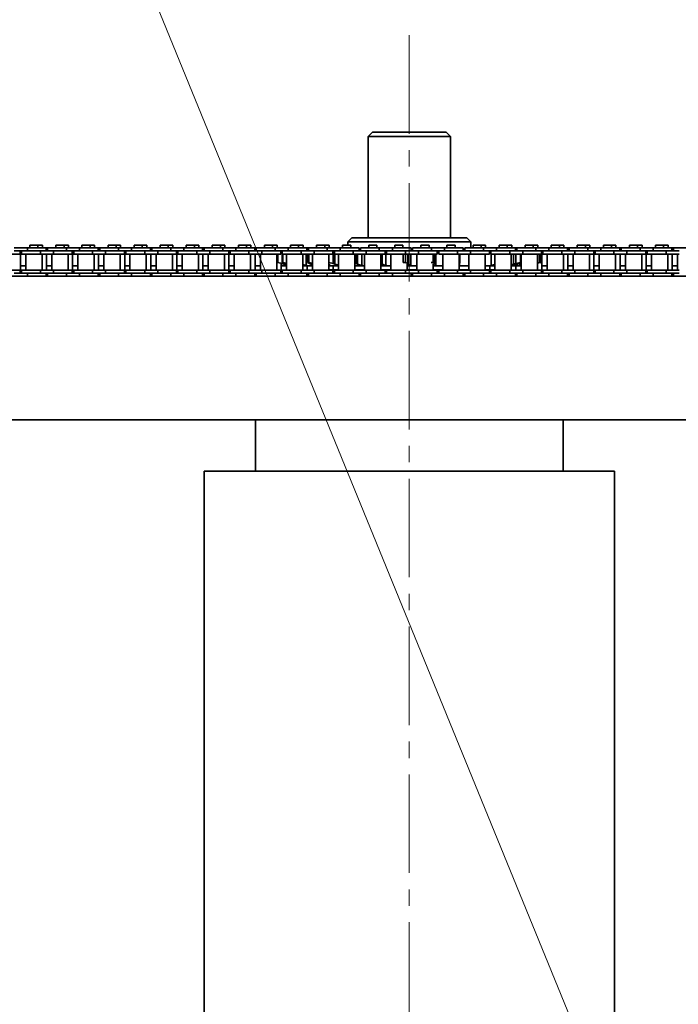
# Model space of a CAD drawing. Header units: millimetres. Extents: x -14862 to 14862, y -10512 to 10512.
# Tile 18 of 199: x -9204 to -8883, y -531 to -51. Entities that reach past the tile are written whole.
import ezdxf

# ---------------------------------------------------------------- set-up
doc = ezdxf.new("R2010")
doc.units = ezdxf.units.MM
doc.header["$LTSCALE"] = 4
doc.linetypes.add('点画线', pattern=[18, 12, -2, 2, -2])
for name, color, linetype, lineweight in [('中心线层', 1, '点画线', 18), ('几何体', 7, 'Continuous', 35), ('注释', 3, 'Continuous', 18)]:
    doc.layers.add(name, color=color, linetype=linetype, lineweight=lineweight)

# ---------------------------------------------------------------- blocks, each defined once
blk = doc.blocks.new('*X74')
at = {"layer": '注释', "color": 0, "linetype": 'Continuous'}
blk.add_line((1260.96, -3085.74), (0, 0), dxfattribs=at)

msp = doc.modelspace()

# ---------------------------------------------------------------- linework, layer by layer
at = {"layer": '中心线层'}
msp.add_line((-9013.859, -58.603), (-9013.859, -2808.181), dxfattribs=at)
at = {"layer": '几何体'}
for p, q in [((-9031.859, -105.88), (-9033.859, -107.88)), ((-9033.859, -107.88), (-9033.859, -157.273)), ((-9020.346, -107.88), (-9033.859, -107.88)), ((-9031.859, -105.88), (-9019.698, -105.88)), ((-8993.859, -107.88), (-9020.346, -107.88)), ((-9019.698, -105.88), (-8995.859, -105.88)), ((-8993.859, -107.88), (-8995.859, -105.88)), ((-8993.859, -157.273), (-8993.859, -107.88)), ((-9041.859, -157.273), (-9043.859, -159.273)), ((-9041.859, -157.273), (-8985.86, -157.273)), ((-8983.859, -159.273), (-8985.86, -157.273)), ((-9199.92, -162.167), (-9206.27, -162.167)), ((-9199.92, -162.167), (-9199.92, -163.667)), ((-9190.745, -162.167), (-9199.92, -162.167)), ((-9198.725, -160.791), (-9198.725, -162.167)), ((-9196.745, -160.791), (-9198.725, -160.791)), ((-9194.765, -160.791), (-9196.745, -160.791)), ((-9194.765, -162.167), (-9194.765, -160.791)), ((-9192.592, -160.791), (-9194.765, -160.791)), ((-9192.592, -162.167), (-9192.592, -160.791)), ((-9190.745, -163.667), (-9190.745, -162.167)), ((-9190.045, -162.167), (-9190.745, -162.167)), ((-9190.045, -162.167), (-9190.045, -163.667)), ((-9180.87, -162.167), (-9190.045, -162.167)), ((-9186.025, -160.791), (-9186.025, -162.167)), ((-9184.045, -160.791), (-9186.025, -160.791)), ((-9182.065, -160.791), (-9184.045, -160.791)), ((-9182.065, -162.167), (-9182.065, -160.791)), ((-9179.892, -160.791), (-9182.065, -160.791)), ((-9180.87, -162.167), (-9180.87, -163.667)), ((-9174.52, -162.167), (-9180.87, -162.167)), ((-9179.892, -162.167), (-9179.892, -160.791)), ((-9174.52, -162.167), (-9174.52, -163.667)), ((-9165.345, -162.167), (-9174.52, -162.167)), ((-9173.325, -160.791), (-9173.325, -162.167)), ((-9171.345, -160.791), (-9173.325, -160.791)), ((-9169.365, -160.791), (-9171.345, -160.791)), ((-9169.365, -162.167), (-9169.365, -160.791)), ((-9167.193, -160.791), (-9169.365, -160.791)), ((-9167.193, -162.167), (-9167.193, -160.791)), ((-9165.345, -163.667), (-9165.345, -162.167)), ((-9164.645, -162.167), (-9165.345, -162.167)), ((-9164.645, -162.167), (-9164.645, -163.667)), ((-9155.47, -162.167), (-9164.645, -162.167)), ((-9160.625, -160.791), (-9160.625, -162.167)), ((-9158.645, -160.791), (-9160.625, -160.791)), ((-9156.665, -160.791), (-9158.645, -160.791)), ((-9156.665, -162.167), (-9156.665, -160.791)), ((-9154.493, -160.791), (-9156.665, -160.791)), ((-9155.47, -162.167), (-9155.47, -163.667)), ((-9149.12, -162.167), (-9155.47, -162.167)), ((-9154.493, -162.167), (-9154.493, -160.791)), ((-9149.12, -162.167), (-9149.12, -163.667)), ((-9139.945, -162.167), (-9149.12, -162.167)), ((-9147.925, -160.791), (-9147.925, -162.167)), ((-9145.945, -160.791), (-9147.925, -160.791)), ((-9143.965, -160.791), (-9145.945, -160.791)), ((-9143.965, -162.167), (-9143.965, -160.791)), ((-9141.793, -160.791), (-9143.965, -160.791)), ((-9141.793, -162.167), (-9141.793, -160.791)), ((-9139.945, -163.667), (-9139.945, -162.167)), ((-9139.245, -162.167), (-9139.945, -162.167)), ((-9139.245, -162.167), (-9139.245, -163.667)), ((-9130.07, -162.167), (-9139.245, -162.167)), ((-9135.225, -160.791), (-9135.225, -162.167)), ((-9133.245, -160.791), (-9135.225, -160.791)), ((-9131.265, -160.791), (-9133.245, -160.791)), ((-9131.265, -162.167), (-9131.265, -160.791)), ((-9129.093, -160.791), (-9131.265, -160.791)), ((-9130.07, -162.167), (-9130.07, -163.667)), ((-9123.72, -162.167), (-9130.07, -162.167)), ((-9129.093, -162.167), (-9129.093, -160.791)), ((-9123.72, -162.167), (-9123.72, -163.667)), ((-9114.545, -162.167), (-9123.72, -162.167)), ((-9122.525, -160.791), (-9122.525, -162.167)), ((-9120.545, -160.791), (-9122.525, -160.791)), ((-9118.565, -160.791), (-9120.545, -160.791)), ((-9118.565, -162.167), (-9118.565, -160.791)), ((-9116.393, -160.791), (-9118.565, -160.791)), ((-9116.393, -162.167), (-9116.393, -160.791)), ((-9114.545, -163.667), (-9114.545, -162.167)), ((-9113.845, -162.167), (-9114.545, -162.167)), ((-9113.845, -162.167), (-9113.845, -163.667)), ((-9104.67, -162.167), (-9113.845, -162.167)), ((-9109.825, -160.791), (-9109.825, -162.167)), ((-9107.845, -160.791), (-9109.825, -160.791)), ((-9105.865, -160.791), (-9107.845, -160.791)), ((-9105.865, -162.167), (-9105.865, -160.791)), ((-9103.693, -160.791), (-9105.865, -160.791)), ((-9104.67, -162.167), (-9104.67, -163.667)), ((-9098.32, -162.167), (-9104.67, -162.167)), ((-9103.693, -162.167), (-9103.693, -160.791)), ((-9098.32, -162.167), (-9098.32, -163.667)), ((-9089.145, -162.167), (-9098.32, -162.167)), ((-9097.125, -160.791), (-9097.125, -162.167)), ((-9095.145, -160.791), (-9097.125, -160.791)), ((-9093.165, -160.791), (-9095.145, -160.791)), ((-9093.165, -162.167), (-9093.165, -160.791)), ((-9090.993, -160.791), (-9093.165, -160.791)), ((-9090.993, -162.167), (-9090.993, -160.791)), ((-9089.145, -163.667), (-9089.145, -162.167)), ((-9088.445, -162.167), (-9089.145, -162.167)), ((-9088.445, -162.167), (-9088.445, -163.667)), ((-9079.27, -162.167), (-9088.445, -162.167)), ((-9084.425, -160.791), (-9084.425, -162.167)), ((-9082.445, -160.791), (-9084.425, -160.791)), ((-9080.465, -160.791), (-9082.445, -160.791)), ((-9080.465, -162.167), (-9080.465, -160.791)), ((-9078.293, -160.791), (-9080.465, -160.791)), ((-9079.27, -162.167), (-9079.27, -163.667)), ((-9072.92, -162.167), (-9079.27, -162.167)), ((-9078.293, -162.167), (-9078.293, -160.791)), ((-9072.92, -162.167), (-9072.92, -163.667)), ((-9063.745, -162.167), (-9072.92, -162.167)), ((-9071.725, -160.791), (-9071.725, -162.167)), ((-9069.745, -160.791), (-9071.725, -160.791)), ((-9067.765, -160.791), (-9069.745, -160.791)), ((-9067.765, -162.167), (-9067.765, -160.791)), ((-9065.593, -160.791), (-9067.765, -160.791)), ((-9065.593, -162.167), (-9065.593, -160.791)), ((-9063.745, -163.667), (-9063.745, -162.167)), ((-9063.045, -162.167), (-9063.745, -162.167)), ((-9063.045, -162.167), (-9063.045, -163.667)), ((-9053.87, -162.167), (-9063.045, -162.167)), ((-9059.025, -160.791), (-9059.025, -162.167)), ((-9057.045, -160.791), (-9059.025, -160.791)), ((-9055.065, -160.791), (-9057.045, -160.791)), ((-9055.065, -162.167), (-9055.065, -160.791)), ((-9052.892, -160.791), (-9055.065, -160.791)), ((-9053.87, -162.167), (-9053.87, -163.667)), ((-9047.52, -162.167), (-9053.87, -162.167)), ((-9052.892, -162.167), (-9052.892, -160.791)), ((-9047.52, -162.167), (-9047.52, -163.667)), ((-9038.345, -162.167), (-9047.52, -162.167)), ((-9046.325, -160.791), (-9046.325, -162.167)), ((-9044.345, -160.791), (-9046.325, -160.791)), ((-9042.365, -160.791), (-9044.345, -160.791)), ((-9043.859, -159.273), (-9043.859, -160.791)), ((-8983.859, -159.273), (-9043.859, -159.273)), ((-9042.365, -162.167), (-9042.365, -160.791)), ((-9038.345, -163.667), (-9038.345, -162.167)), ((-9037.645, -162.167), (-9037.645, -163.667)), ((-9028.47, -162.167), (-9037.645, -162.167)), ((-9033.625, -160.791), (-9033.625, -162.167)), ((-9031.645, -160.791), (-9033.625, -160.791)), ((-9029.665, -160.791), (-9031.645, -160.791)), ((-9029.665, -162.167), (-9029.665, -160.791)), ((-9028.47, -162.167), (-9028.47, -163.667)), ((-9022.12, -162.167), (-9028.47, -162.167)), ((-9022.12, -162.167), (-9022.12, -163.667)), ((-9012.945, -162.167), (-9022.12, -162.167)), ((-9020.925, -160.791), (-9020.925, -162.167)), ((-9018.945, -160.791), (-9020.925, -160.791)), ((-9016.965, -160.791), (-9018.945, -160.791)), ((-9016.965, -162.167), (-9016.965, -160.791)), ((-9012.945, -163.667), (-9012.945, -162.167)), ((-9012.245, -162.167), (-9012.245, -163.667)), ((-9003.07, -162.167), (-9012.245, -162.167)), ((-9008.225, -160.791), (-9008.225, -162.167)), ((-9006.245, -160.791), (-9008.225, -160.791)), ((-9004.265, -160.791), (-9006.245, -160.791)), ((-9004.265, -162.167), (-9004.265, -160.791)), ((-9003.07, -162.167), (-9003.07, -163.667)), ((-8996.72, -162.167), (-9003.07, -162.167)), ((-8996.72, -162.167), (-8996.72, -163.667)), ((-8987.545, -162.167), (-8996.72, -162.167)), ((-8995.525, -160.791), (-8995.525, -162.167)), ((-8993.545, -160.791), (-8995.525, -160.791)), ((-8991.565, -160.791), (-8993.545, -160.791)), ((-8991.565, -162.167), (-8991.565, -160.791)), ((-8987.545, -163.667), (-8987.545, -162.167)), ((-8986.845, -162.167), (-8986.845, -163.667)), ((-8977.67, -162.167), (-8986.845, -162.167)), ((-8983.859, -162.167), (-8983.859, -159.273)), ((-8982.825, -160.791), (-8982.825, -162.167)), ((-8980.845, -160.791), (-8982.825, -160.791)), ((-8978.865, -160.791), (-8980.845, -160.791)), ((-8978.865, -162.167), (-8978.865, -160.791)), ((-8976.693, -160.791), (-8978.865, -160.791)), ((-8977.67, -162.167), (-8977.67, -163.667)), ((-8971.32, -162.167), (-8977.67, -162.167)), ((-8976.693, -162.167), (-8976.693, -160.791)), ((-8971.32, -162.167), (-8971.32, -163.667)), ((-8962.145, -162.167), (-8971.32, -162.167)), ((-8970.125, -160.791), (-8970.125, -162.167)), ((-8968.145, -160.791), (-8970.125, -160.791)), ((-8966.165, -160.791), (-8968.145, -160.791)), ((-8966.165, -162.167), (-8966.165, -160.791)), ((-8963.993, -160.791), (-8966.165, -160.791)), ((-8963.993, -162.167), (-8963.993, -160.791)), ((-8962.145, -163.667), (-8962.145, -162.167)), ((-8961.445, -162.167), (-8962.145, -162.167)), ((-8961.445, -162.167), (-8961.445, -163.667)), ((-8952.27, -162.167), (-8961.445, -162.167)), ((-8957.425, -160.791), (-8957.425, -162.167)), ((-8955.445, -160.791), (-8957.425, -160.791)), ((-8953.465, -160.791), (-8955.445, -160.791)), ((-8953.465, -162.167), (-8953.465, -160.791)), ((-8951.293, -160.791), (-8953.465, -160.791)), ((-8952.27, -162.167), (-8952.27, -163.667)), ((-8945.92, -162.167), (-8952.27, -162.167)), ((-8951.293, -162.167), (-8951.293, -160.791)), ((-8945.92, -162.167), (-8945.92, -163.667)), ((-8936.744, -162.167), (-8945.92, -162.167)), ((-8944.725, -160.791), (-8944.725, -162.167)), ((-8942.745, -160.791), (-8944.725, -160.791)), ((-8940.765, -160.791), (-8942.745, -160.791)), ((-8940.765, -162.167), (-8940.765, -160.791)), ((-8938.593, -160.791), (-8940.765, -160.791)), ((-8938.593, -162.167), (-8938.593, -160.791)), ((-8936.744, -163.667), (-8936.744, -162.167)), ((-8936.044, -162.167), (-8936.744, -162.167)), ((-8936.044, -162.167), (-8936.044, -163.667)), ((-8926.87, -162.167), (-8936.044, -162.167)), ((-8932.025, -160.791), (-8932.025, -162.167)), ((-8930.045, -160.791), (-8932.025, -160.791)), ((-8928.065, -160.791), (-8930.045, -160.791)), ((-8928.065, -162.167), (-8928.065, -160.791)), ((-8925.893, -160.791), (-8928.065, -160.791)), ((-8926.87, -162.167), (-8926.87, -163.667)), ((-8920.52, -162.167), (-8926.87, -162.167)), ((-8925.893, -162.167), (-8925.893, -160.791)), ((-8920.52, -162.167), (-8920.52, -163.667)), ((-8911.345, -162.167), (-8920.52, -162.167)), ((-8919.325, -160.791), (-8919.325, -162.167)), ((-8917.345, -160.791), (-8919.325, -160.791)), ((-8915.365, -160.791), (-8917.345, -160.791)), ((-8915.365, -162.167), (-8915.365, -160.791)), ((-8913.193, -160.791), (-8915.365, -160.791)), ((-8913.193, -162.167), (-8913.193, -160.791)), ((-8911.345, -163.667), (-8911.345, -162.167)), ((-8910.645, -162.167), (-8911.345, -162.167)), ((-8910.645, -162.167), (-8910.645, -163.667)), ((-8901.47, -162.167), (-8910.645, -162.167)), ((-8906.625, -160.791), (-8906.625, -162.167)), ((-8904.645, -160.791), (-8906.625, -160.791)), ((-8902.665, -160.791), (-8904.645, -160.791)), ((-8902.665, -162.167), (-8902.665, -160.791)), ((-8900.492, -160.791), (-8902.665, -160.791)), ((-8901.47, -162.167), (-8901.47, -163.667)), ((-8895.12, -162.167), (-8901.47, -162.167)), ((-8900.492, -162.167), (-8900.492, -160.791)), ((-8895.12, -162.167), (-8895.12, -163.667)), ((-8885.945, -162.167), (-8895.12, -162.167)), ((-8893.925, -160.791), (-8893.925, -162.167)), ((-8891.945, -160.791), (-8893.925, -160.791)), ((-8889.965, -160.791), (-8891.945, -160.791)), ((-8889.965, -162.167), (-8889.965, -160.791)), ((-8887.792, -160.791), (-8889.965, -160.791)), ((-8887.792, -162.167), (-8887.792, -160.791)), ((-8885.945, -163.667), (-8885.945, -162.167)), ((-8885.245, -162.167), (-8885.945, -162.167)), ((-8885.245, -162.167), (-8885.245, -163.667)), ((-8876.07, -162.167), (-8885.245, -162.167)), ((-9203.445, -165.167), (-9212.62, -165.167)), ((-9199.92, -163.667), (-9206.27, -163.667)), ((-9203.445, -165.167), (-9203.445, -163.667)), ((-9202.745, -165.167), (-9203.445, -165.167)), ((-9203.297, -173.017), (-9203.297, -165.167)), ((-9202.745, -163.667), (-9202.745, -165.167)), ((-9193.57, -165.167), (-9202.745, -165.167)), ((-9200.72, -165.167), (-9200.72, -173.017)), ((-9193.57, -163.667), (-9199.92, -163.667)), ((-9193.57, -163.667), (-9199.92, -163.667)), ((-9193.57, -163.667), (-9193.57, -165.167)), ((-9187.22, -163.667), (-9193.57, -163.667)), ((-9187.22, -165.167), (-9193.57, -165.167)), ((-9192.77, -173.017), (-9192.77, -165.167)), ((-9190.597, -173.017), (-9190.597, -165.167)), ((-9188.02, -165.167), (-9188.02, -173.017)), ((-9187.22, -163.667), (-9187.22, -165.167)), ((-9180.87, -163.667), (-9187.22, -163.667)), ((-9180.87, -163.667), (-9187.22, -163.667)), ((-9178.045, -165.167), (-9187.22, -165.167)), ((-9174.52, -163.667), (-9180.87, -163.667)), ((-9180.07, -173.017), (-9180.07, -165.167)), ((-9178.045, -165.167), (-9178.045, -163.667)), ((-9177.345, -165.167), (-9178.045, -165.167)), ((-9177.898, -173.017), (-9177.898, -165.167)), ((-9177.345, -163.667), (-9177.345, -165.167)), ((-9168.17, -165.167), (-9177.345, -165.167)), ((-9175.32, -165.167), (-9175.32, -173.017)), ((-9168.17, -163.667), (-9174.52, -163.667)), ((-9168.17, -163.667), (-9174.52, -163.667)), ((-9168.17, -163.667), (-9168.17, -165.167)), ((-9161.82, -163.667), (-9168.17, -163.667)), ((-9161.82, -165.167), (-9168.17, -165.167)), ((-9167.37, -173.017), (-9167.37, -165.167)), ((-9165.198, -173.017), (-9165.198, -165.167)), ((-9162.62, -165.167), (-9162.62, -173.017)), ((-9161.82, -163.667), (-9161.82, -165.167)), ((-9155.47, -163.667), (-9161.82, -163.667)), ((-9155.47, -163.667), (-9161.82, -163.667)), ((-9152.645, -165.167), (-9161.82, -165.167)), ((-9149.12, -163.667), (-9155.47, -163.667)), ((-9154.67, -173.017), (-9154.67, -165.167)), ((-9152.645, -165.167), (-9152.645, -163.667)), ((-9151.945, -165.167), (-9152.645, -165.167)), ((-9152.498, -173.017), (-9152.498, -165.167)), ((-9151.945, -163.667), (-9151.945, -165.167)), ((-9142.77, -165.167), (-9151.945, -165.167)), ((-9149.92, -165.167), (-9149.92, -173.017)), ((-9142.77, -163.667), (-9149.12, -163.667)), ((-9142.77, -163.667), (-9149.12, -163.667)), ((-9142.77, -163.667), (-9142.77, -165.167)), ((-9136.42, -163.667), (-9142.77, -163.667)), ((-9136.42, -165.167), (-9142.77, -165.167)), ((-9141.97, -173.017), (-9141.97, -165.167)), ((-9139.798, -173.017), (-9139.798, -165.167)), ((-9137.22, -165.167), (-9137.22, -173.017)), ((-9136.42, -163.667), (-9136.42, -165.167)), ((-9130.07, -163.667), (-9136.42, -163.667)), ((-9130.07, -163.667), (-9136.42, -163.667)), ((-9127.245, -165.167), (-9136.42, -165.167)), ((-9123.72, -163.667), (-9130.07, -163.667)), ((-9129.27, -173.017), (-9129.27, -165.167)), ((-9127.245, -165.167), (-9127.245, -163.667)), ((-9126.545, -165.167), (-9127.245, -165.167)), ((-9127.098, -173.017), (-9127.098, -165.167)), ((-9126.545, -163.667), (-9126.545, -165.167)), ((-9117.37, -165.167), (-9126.545, -165.167)), ((-9124.52, -165.167), (-9124.52, -173.017)), ((-9117.37, -163.667), (-9123.72, -163.667)), ((-9117.37, -163.667), (-9123.72, -163.667)), ((-9117.37, -163.667), (-9117.37, -165.167)), ((-9111.02, -163.667), (-9117.37, -163.667)), ((-9111.02, -165.167), (-9117.37, -165.167)), ((-9116.57, -173.017), (-9116.57, -165.167)), ((-9114.398, -173.017), (-9114.398, -165.167)), ((-9111.82, -165.167), (-9111.82, -173.017)), ((-9111.02, -163.667), (-9111.02, -165.167)), ((-9104.67, -163.667), (-9111.02, -163.667)), ((-9104.67, -163.667), (-9111.02, -163.667)), ((-9101.845, -165.167), (-9111.02, -165.167)), ((-9098.32, -163.667), (-9104.67, -163.667)), ((-9103.87, -173.017), (-9103.87, -165.167)), ((-9101.845, -165.167), (-9101.845, -163.667)), ((-9101.145, -165.167), (-9101.845, -165.167)), ((-9101.698, -173.017), (-9101.698, -165.167)), ((-9101.145, -163.667), (-9101.145, -165.167)), ((-9091.97, -165.167), (-9101.145, -165.167)), ((-9099.12, -165.167), (-9099.12, -173.017)), ((-9091.97, -163.667), (-9098.32, -163.667)), ((-9091.97, -163.667), (-9098.32, -163.667)), ((-9091.97, -163.667), (-9091.97, -165.167)), ((-9085.62, -163.667), (-9091.97, -163.667)), ((-9085.62, -165.167), (-9091.97, -165.167)), ((-9091.17, -173.017), (-9091.17, -165.167)), ((-9088.998, -173.017), (-9088.998, -165.167)), ((-9086.42, -165.167), (-9086.42, -173.017)), ((-9085.62, -163.667), (-9085.62, -165.167)), ((-9079.27, -163.667), (-9085.62, -163.667)), ((-9079.27, -163.667), (-9085.62, -163.667)), ((-9076.445, -165.167), (-9085.62, -165.167)), ((-9072.92, -163.667), (-9079.27, -163.667)), ((-9078.47, -173.017), (-9078.47, -165.167)), ((-9077.975, -165.254), (-9077.663, -165.174)), ((-9077.975, -165.254), (-9077.897, -165.254)), ((-9077.975, -169.293), (-9077.975, -165.254)), ((-9077.534, -165.167), (-9077.897, -165.254)), ((-9077.897, -165.254), (-9077.897, -169.293)), ((-9076.445, -165.167), (-9076.445, -163.667)), ((-9076.445, -164.862), (-9075.978, -164.742)), ((-9075.77, -164.742), (-9076.445, -164.904)), ((-9075.978, -164.742), (-9075.745, -164.683)), ((-9075.789, -165.254), (-9075.61, -165.201)), ((-9075.789, -165.254), (-9075.476, -165.254)), ((-9075.789, -169.293), (-9075.789, -165.254)), ((-9075.745, -164.735), (-9075.77, -164.742)), ((-9075.77, -164.742), (-9075.77, -165.248)), ((-9075.745, -163.667), (-9075.745, -165.167)), ((-9066.57, -165.167), (-9075.745, -165.167)), ((-9075.092, -165.167), (-9075.476, -165.254)), ((-9075.476, -165.254), (-9075.476, -169.293)), ((-9073.72, -165.167), (-9073.72, -173.017)), ((-9066.57, -163.667), (-9072.92, -163.667)), ((-9066.57, -163.667), (-9072.92, -163.667)), ((-9066.57, -163.667), (-9066.57, -165.167)), ((-9060.22, -163.667), (-9066.57, -163.667)), ((-9060.22, -165.167), (-9066.57, -165.167)), ((-9065.77, -173.017), (-9065.77, -165.167)), ((-9064.139, -165.167), (-9064.139, -170.726)), ((-9063.514, -165.254), (-9062.778, -165.254)), ((-9063.514, -169.293), (-9063.514, -165.254)), ((-9062.403, -165.167), (-9062.778, -165.254)), ((-9062.778, -165.254), (-9062.778, -169.293)), ((-9061.02, -165.167), (-9061.02, -173.017)), ((-9060.22, -163.667), (-9060.22, -165.167)), ((-9053.87, -163.667), (-9060.22, -163.667)), ((-9053.87, -163.667), (-9060.22, -163.667)), ((-9051.045, -165.167), (-9060.22, -165.167)), ((-9047.52, -163.667), (-9053.87, -163.667)), ((-9053.07, -173.017), (-9053.07, -165.167)), ((-9052.709, -165.167), (-9053.057, -165.254)), ((-9053.057, -165.254), (-9053.057, -169.293)), ((-9051.045, -165.167), (-9051.045, -163.667)), ((-9050.345, -164.53), (-9051.023, -164.742)), ((-9051.023, -164.742), (-9051.023, -169.805)), ((-9050.345, -163.667), (-9050.345, -165.167)), ((-9041.17, -165.167), (-9050.345, -165.167)), ((-9050.179, -165.167), (-9050.179, -170.068)), ((-9048.32, -165.167), (-9048.32, -173.017)), ((-9041.17, -163.667), (-9047.52, -163.667)), ((-9041.17, -163.667), (-9047.52, -163.667)), ((-9041.17, -163.667), (-9041.17, -165.167)), ((-9034.82, -163.667), (-9041.17, -163.667)), ((-9034.82, -165.167), (-9041.17, -165.167)), ((-9040.37, -173.017), (-9040.37, -165.167)), ((-9039.848, -165.167), (-9039.848, -169.805)), ((-9039.163, -165.167), (-9039.163, -170.068)), ((-9036.967, -165.167), (-9036.967, -170.726)), ((-9035.62, -165.167), (-9035.62, -173.017)), ((-9034.82, -163.667), (-9034.82, -165.167)), ((-9028.47, -163.667), (-9034.82, -163.667)), ((-9028.47, -163.667), (-9034.82, -163.667)), ((-9025.645, -165.167), (-9034.82, -165.167)), ((-9022.12, -163.667), (-9028.47, -163.667)), ((-9027.67, -173.017), (-9027.67, -165.167)), ((-9027.536, -165.167), (-9027.536, -169.805)), ((-9027.042, -165.167), (-9027.042, -170.068)), ((-9025.645, -165.167), (-9025.645, -163.667)), ((-9025.29, -163.821), (-9025.645, -163.954)), ((-9025.29, -163.821), (-9025.29, -170.726)), ((-9024.945, -163.667), (-9024.945, -165.167)), ((-9015.77, -165.167), (-9024.945, -165.167)), ((-9022.92, -165.167), (-9022.92, -173.017)), ((-9015.77, -163.667), (-9022.12, -163.667)), ((-9015.77, -163.667), (-9022.12, -163.667)), ((-9016.811, -165.254), (-9015.666, -165.254)), ((-9016.811, -169.293), (-9016.811, -165.254)), ((-9015.77, -163.667), (-9015.77, -165.167)), ((-9009.42, -163.667), (-9015.77, -163.667)), ((-9009.42, -165.167), (-9015.77, -165.167)), ((-9015.666, -165.254), (-9015.666, -169.293)), ((-9014.626, -165.167), (-9014.626, -169.805)), ((-9014.345, -165.167), (-9014.345, -170.068)), ((-9013.113, -165.167), (-9013.113, -170.726)), ((-9010.22, -165.167), (-9010.22, -173.017)), ((-9009.42, -163.667), (-9009.42, -165.167)), ((-9003.07, -163.667), (-9009.42, -163.667)), ((-9003.07, -163.667), (-9009.42, -163.667)), ((-9000.245, -165.167), (-9009.42, -165.167)), ((-9003.231, -165.254), (-9002.278, -165.254)), ((-8996.72, -163.667), (-9003.07, -163.667)), ((-9002.278, -165.254), (-9002.278, -169.293)), ((-9001.684, -165.167), (-9001.684, -169.805)), ((-9001.626, -165.167), (-9001.626, -170.068)), ((-9000.969, -165.167), (-9000.969, -170.726)), ((-9000.245, -165.167), (-9000.245, -163.667)), ((-8999.545, -163.667), (-8999.545, -165.167)), ((-8990.37, -165.167), (-8999.545, -165.167)), ((-8997.52, -165.167), (-8997.52, -173.017)), ((-8990.37, -163.667), (-8996.72, -163.667)), ((-8990.37, -163.667), (-8996.72, -163.667)), ((-8990.37, -163.667), (-8990.37, -165.167)), ((-8984.02, -163.667), (-8990.37, -163.667)), ((-8984.02, -165.167), (-8990.37, -165.167)), ((-8989.57, -173.017), (-8989.57, -165.167)), ((-8989.57, -165.254), (-8989.397, -165.254)), ((-8989.397, -165.254), (-8989.397, -169.293)), ((-8989.224, -169.628), (-8989.224, -165.167)), ((-8984.82, -165.167), (-8984.82, -173.017)), ((-8984.02, -163.667), (-8984.02, -165.167)), ((-8977.67, -163.667), (-8984.02, -163.667)), ((-8977.67, -163.667), (-8984.02, -163.667)), ((-8974.845, -165.167), (-8984.02, -165.167)), ((-8971.32, -163.667), (-8977.67, -163.667)), ((-8976.87, -173.017), (-8976.87, -165.167)), ((-8974.845, -165.167), (-8974.845, -163.667)), ((-8974.145, -163.667), (-8974.145, -165.167)), ((-8964.97, -165.167), (-8974.145, -165.167)), ((-8973.948, -165.167), (-8973.948, -170.726)), ((-8972.12, -165.167), (-8972.12, -173.017)), ((-8964.97, -163.667), (-8971.32, -163.667)), ((-8964.97, -163.667), (-8971.32, -163.667)), ((-8964.97, -163.667), (-8964.97, -165.167)), ((-8958.62, -163.667), (-8964.97, -163.667)), ((-8958.62, -165.167), (-8964.97, -165.167)), ((-8964.17, -173.017), (-8964.17, -165.167)), ((-8963.059, -165.167), (-8963.059, -170.068)), ((-8962.034, -165.167), (-8962.034, -169.805)), ((-8959.772, -165.254), (-8960.158, -165.167)), ((-8959.772, -165.254), (-8959.42, -165.254)), ((-8959.772, -169.293), (-8959.772, -165.254)), ((-8959.42, -165.167), (-8959.42, -173.017)), ((-8958.62, -163.667), (-8958.62, -165.167)), ((-8952.27, -163.667), (-8958.62, -163.667)), ((-8952.27, -163.667), (-8958.62, -163.667)), ((-8949.445, -165.167), (-8958.62, -165.167)), ((-8945.92, -163.667), (-8952.27, -163.667)), ((-8951.47, -173.017), (-8951.47, -165.167)), ((-8950.361, -165.254), (-8950.733, -165.167)), ((-8950.525, -165.167), (-8950.199, -165.254)), ((-8950.361, -165.254), (-8950.199, -165.254)), ((-8950.361, -169.293), (-8950.361, -165.254)), ((-8950.199, -165.254), (-8950.199, -169.293)), ((-8949.744, -165.254), (-8950.084, -165.167)), ((-8949.744, -169.293), (-8949.744, -165.254)), ((-8949.445, -165.167), (-8949.445, -163.667)), ((-8948.745, -165.167), (-8949.445, -165.167)), ((-8949.298, -173.017), (-8949.298, -165.167)), ((-8948.745, -163.667), (-8948.745, -165.167)), ((-8939.57, -165.167), (-8948.745, -165.167)), ((-8946.72, -165.167), (-8946.72, -173.017)), ((-8939.57, -163.667), (-8945.92, -163.667)), ((-8939.57, -163.667), (-8945.92, -163.667)), ((-8939.57, -163.667), (-8939.57, -165.167)), ((-8933.22, -163.667), (-8939.57, -163.667)), ((-8933.22, -165.167), (-8939.57, -165.167)), ((-8938.77, -173.017), (-8938.77, -165.167)), ((-8936.598, -173.017), (-8936.598, -165.167)), ((-8934.02, -165.167), (-8934.02, -173.017)), ((-8933.22, -163.667), (-8933.22, -165.167)), ((-8926.87, -163.667), (-8933.22, -163.667)), ((-8926.87, -163.667), (-8933.22, -163.667)), ((-8924.045, -165.167), (-8933.22, -165.167)), ((-8920.52, -163.667), (-8926.87, -163.667)), ((-8926.07, -173.017), (-8926.07, -165.167)), ((-8924.045, -165.167), (-8924.045, -163.667)), ((-8923.345, -165.167), (-8924.045, -165.167)), ((-8923.898, -173.017), (-8923.898, -165.167)), ((-8923.345, -163.667), (-8923.345, -165.167)), ((-8914.17, -165.167), (-8923.345, -165.167)), ((-8921.32, -165.167), (-8921.32, -173.017)), ((-8914.17, -163.667), (-8920.52, -163.667)), ((-8914.17, -163.667), (-8920.52, -163.667)), ((-8914.17, -163.667), (-8914.17, -165.167)), ((-8907.82, -163.667), (-8914.17, -163.667)), ((-8907.82, -165.167), (-8914.17, -165.167)), ((-8913.37, -173.017), (-8913.37, -165.167)), ((-8911.197, -173.017), (-8911.197, -165.167)), ((-8908.62, -165.167), (-8908.62, -173.017)), ((-8907.82, -163.667), (-8907.82, -165.167)), ((-8901.47, -163.667), (-8907.82, -163.667)), ((-8901.47, -163.667), (-8907.82, -163.667)), ((-8898.645, -165.167), (-8907.82, -165.167)), ((-8895.12, -163.667), (-8901.47, -163.667)), ((-8900.67, -173.017), (-8900.67, -165.167)), ((-8898.645, -165.167), (-8898.645, -163.667)), ((-8897.945, -165.167), (-8898.645, -165.167)), ((-8898.497, -173.017), (-8898.497, -165.167)), ((-8897.945, -163.667), (-8897.945, -165.167)), ((-8888.77, -165.167), (-8897.945, -165.167)), ((-8895.92, -165.167), (-8895.92, -173.017)), ((-8888.77, -163.667), (-8895.12, -163.667)), ((-8888.77, -163.667), (-8895.12, -163.667)), ((-8888.77, -163.667), (-8888.77, -165.167)), ((-8882.42, -163.667), (-8888.77, -163.667)), ((-8882.42, -165.167), (-8888.77, -165.167)), ((-8887.97, -173.017), (-8887.97, -165.167)), ((-8885.797, -173.017), (-8885.797, -165.167)), ((-8883.22, -165.167), (-8883.22, -173.017)), ((-9203.297, -170.88), (-9200.72, -170.88)), ((-9190.597, -170.88), (-9188.02, -170.88)), ((-9177.898, -170.88), (-9175.32, -170.88)), ((-9165.198, -170.88), (-9162.62, -170.88)), ((-9152.498, -170.88), (-9149.92, -170.88)), ((-9139.798, -170.88), (-9137.22, -170.88)), ((-9127.098, -170.88), (-9124.52, -170.88)), ((-9114.398, -170.88), (-9111.82, -170.88)), ((-9101.698, -170.88), (-9099.12, -170.88)), ((-9088.998, -170.88), (-9086.42, -170.88)), ((-9075.978, -169.805), (-9077.975, -169.293)), ((-9077.975, -169.293), (-9077.897, -169.293)), ((-9077.897, -169.293), (-9075.77, -169.805)), ((-9076.298, -173.017), (-9076.298, -169.723)), ((-9076.298, -170.88), (-9073.72, -170.88)), ((-9074.939, -170.068), (-9075.978, -169.805)), ((-9075.789, -169.293), (-9075.476, -169.293)), ((-9074.065, -169.805), (-9075.789, -169.293)), ((-9075.77, -169.299), (-9075.77, -169.805)), ((-9075.77, -169.805), (-9074.698, -170.068)), ((-9075.476, -169.293), (-9073.72, -169.693)), ((-9073.72, -170.377), (-9074.939, -170.068)), ((-9074.698, -169.617), (-9074.698, -170.068)), ((-9074.698, -170.068), (-9073.72, -170.302)), ((-9073.72, -169.901), (-9074.065, -169.805)), ((-9065.77, -170.355), (-9064.139, -170.726)), ((-9065.77, -170.88), (-9063.345, -170.88)), ((-9063.597, -173.017), (-9063.597, -170.88)), ((-9062.545, -169.805), (-9063.514, -169.293)), ((-9063.514, -169.293), (-9062.778, -169.293)), ((-9063.345, -170.88), (-9061.02, -170.88)), ((-9062.778, -169.293), (-9061.02, -169.702)), ((-9061.889, -170.068), (-9062.545, -169.805)), ((-9061.02, -170.498), (-9061.889, -170.068)), ((-9052.978, -170.068), (-9053.07, -170.016)), ((-9053.07, -170.88), (-9052.197, -170.88)), ((-9053.057, -169.293), (-9051.023, -169.805)), ((-9052.216, -170.726), (-9052.978, -170.068)), ((-9052.197, -170.88), (-9052.216, -170.726)), ((-9052.197, -170.88), (-9048.32, -170.88)), ((-9051.023, -169.805), (-9050.179, -170.068)), ((-9050.897, -172.88), (-9050.897, -170.88)), ((-9050.179, -170.068), (-9048.32, -170.549)), ((-9040.37, -169.654), (-9039.848, -169.805)), ((-9040.37, -170.88), (-9036.252, -170.88)), ((-9039.848, -169.805), (-9039.163, -170.068)), ((-9039.163, -170.068), (-9036.967, -170.726)), ((-9036.252, -170.88), (-9035.62, -170.88)), ((-9027.706, -169.745), (-9027.536, -169.805)), ((-9027.67, -170.88), (-9024.666, -170.88)), ((-9027.536, -169.805), (-9027.042, -170.068)), ((-9027.042, -170.068), (-9025.29, -170.726)), ((-9024.666, -170.88), (-9022.92, -170.88)), ((-9016.811, -169.293), (-9015.666, -169.293)), ((-9015.666, -169.293), (-9014.626, -169.805)), ((-9014.97, -173.017), (-9014.97, -170.159)), ((-9014.97, -170.88), (-9012.608, -170.88)), ((-9014.626, -169.805), (-9014.345, -170.068)), ((-9014.345, -170.068), (-9013.113, -170.726)), ((-9012.608, -170.88), (-9010.22, -170.88)), ((-9003.231, -169.293), (-9002.278, -169.293)), ((-9002.278, -169.293), (-9001.684, -169.805)), ((-9002.27, -173.017), (-9002.27, -169.888)), ((-9002.27, -170.88), (-9000.605, -170.88)), ((-9001.684, -169.805), (-9001.626, -170.068)), ((-9001.626, -170.068), (-9000.969, -170.726)), ((-9000.605, -170.88), (-8997.52, -170.88)), ((-8989.57, -169.293), (-8989.397, -169.293)), ((-8989.57, -170.88), (-8989.181, -170.88)), ((-8989.273, -169.805), (-8989.442, -170.068)), ((-8989.442, -170.068), (-8989.419, -170.354)), ((-8989.397, -169.293), (-8989.316, -169.628)), ((-8989.388, -170.209), (-8989.388, -170.726)), ((-8989.181, -170.88), (-8984.82, -170.88)), ((-8976.87, -170.88), (-8974.747, -170.88)), ((-8974.747, -170.88), (-8973.948, -170.726)), ((-8974.747, -170.88), (-8972.12, -170.88)), ((-8974.698, -172.88), (-8974.698, -170.88)), ((-8973.948, -170.726), (-8972.12, -170.282)), ((-8964.17, -170.323), (-8963.059, -170.068)), ((-8964.17, -170.88), (-8963.123, -170.88)), ((-8963.123, -170.88), (-8960.777, -170.88)), ((-8963.059, -170.068), (-8962.034, -169.805)), ((-8961.168, -170.068), (-8962.833, -170.726)), ((-8962.034, -169.805), (-8959.772, -169.293)), ((-8961.998, -173.017), (-8961.998, -170.88)), ((-8960.401, -169.805), (-8961.168, -170.068)), ((-8960.777, -170.88), (-8960.006, -170.726)), ((-8960.777, -170.88), (-8959.42, -170.88)), ((-8959.42, -169.399), (-8960.401, -169.805)), ((-8960.006, -169.642), (-8960.006, -170.726)), ((-8960.006, -170.726), (-8959.42, -170.593)), ((-8959.772, -169.293), (-8959.42, -169.293)), ((-8951.47, -169.553), (-8950.361, -169.293)), ((-8950.199, -169.293), (-8951.47, -169.634)), ((-8950.361, -169.293), (-8950.199, -169.293)), ((-8950.14, -169.394), (-8949.744, -169.293)), ((-8949.298, -170.88), (-8946.72, -170.88)), ((-8936.598, -170.88), (-8934.02, -170.88)), ((-8923.898, -170.88), (-8921.32, -170.88)), ((-8911.197, -170.88), (-8908.62, -170.88)), ((-8898.497, -170.88), (-8895.92, -170.88)), ((-8885.797, -170.88), (-8883.22, -170.88)), ((-7558.86, -175.88), (-11533.859, -175.88)), ((-9203.445, -173.017), (-9212.62, -173.017)), ((-9199.92, -174.517), (-9206.27, -174.517)), ((-9203.445, -174.517), (-9203.445, -173.017)), ((-9202.745, -173.017), (-9203.445, -173.017)), ((-9202.745, -173.017), (-9202.745, -174.517)), ((-9193.57, -173.017), (-9202.745, -173.017)), ((-9193.57, -174.517), (-9199.92, -174.517)), ((-9193.57, -174.517), (-9199.92, -174.517)), ((-9199.92, -175.88), (-9199.92, -174.517)), ((-9193.57, -174.517), (-9193.57, -173.017)), ((-9187.22, -173.017), (-9193.57, -173.017)), ((-9187.22, -174.517), (-9193.57, -174.517)), ((-9190.745, -175.88), (-9190.745, -174.517)), ((-9190.045, -174.517), (-9190.045, -175.88)), ((-9187.22, -174.517), (-9187.22, -173.017)), ((-9178.045, -173.017), (-9187.22, -173.017)), ((-9180.87, -174.517), (-9187.22, -174.517)), ((-9180.87, -174.517), (-9187.22, -174.517)), ((-9174.52, -174.517), (-9180.87, -174.517)), ((-9180.87, -175.88), (-9180.87, -174.517)), ((-9178.045, -174.517), (-9178.045, -173.017)), ((-9177.345, -173.017), (-9178.045, -173.017)), ((-9177.345, -173.017), (-9177.345, -174.517)), ((-9168.17, -173.017), (-9177.345, -173.017)), ((-9168.17, -174.517), (-9174.52, -174.517)), ((-9168.17, -174.517), (-9174.52, -174.517)), ((-9174.52, -175.88), (-9174.52, -174.517)), ((-9168.17, -174.517), (-9168.17, -173.017)), ((-9161.82, -173.017), (-9168.17, -173.017)), ((-9161.82, -174.517), (-9168.17, -174.517)), ((-9165.345, -175.88), (-9165.345, -174.517)), ((-9164.645, -174.517), (-9164.645, -175.88)), ((-9161.82, -174.517), (-9161.82, -173.017)), ((-9152.645, -173.017), (-9161.82, -173.017)), ((-9155.47, -174.517), (-9161.82, -174.517)), ((-9155.47, -174.517), (-9161.82, -174.517)), ((-9149.12, -174.517), (-9155.47, -174.517)), ((-9155.47, -175.88), (-9155.47, -174.517)), ((-9152.645, -174.517), (-9152.645, -173.017)), ((-9151.945, -173.017), (-9152.645, -173.017)), ((-9151.945, -173.017), (-9151.945, -174.517)), ((-9142.77, -173.017), (-9151.945, -173.017)), ((-9142.77, -174.517), (-9149.12, -174.517)), ((-9142.77, -174.517), (-9149.12, -174.517)), ((-9149.12, -175.88), (-9149.12, -174.517)), ((-9142.77, -174.517), (-9142.77, -173.017)), ((-9136.42, -173.017), (-9142.77, -173.017)), ((-9136.42, -174.517), (-9142.77, -174.517)), ((-9139.945, -175.88), (-9139.945, -174.517)), ((-9139.245, -174.517), (-9139.245, -175.88)), ((-9136.42, -174.517), (-9136.42, -173.017)), ((-9127.245, -173.017), (-9136.42, -173.017)), ((-9130.07, -174.517), (-9136.42, -174.517)), ((-9130.07, -174.517), (-9136.42, -174.517)), ((-9123.72, -174.517), (-9130.07, -174.517)), ((-9130.07, -175.88), (-9130.07, -174.517)), ((-9127.245, -174.517), (-9127.245, -173.017)), ((-9126.545, -173.017), (-9127.245, -173.017)), ((-9126.545, -173.017), (-9126.545, -174.517)), ((-9117.37, -173.017), (-9126.545, -173.017)), ((-9117.37, -174.517), (-9123.72, -174.517)), ((-9117.37, -174.517), (-9123.72, -174.517)), ((-9123.72, -175.88), (-9123.72, -174.517)), ((-9117.37, -174.517), (-9117.37, -173.017)), ((-9111.02, -173.017), (-9117.37, -173.017)), ((-9111.02, -174.517), (-9117.37, -174.517)), ((-9114.545, -175.88), (-9114.545, -174.517)), ((-9113.845, -174.517), (-9113.845, -175.88)), ((-9111.02, -174.517), (-9111.02, -173.017)), ((-9101.845, -173.017), (-9111.02, -173.017)), ((-9104.67, -174.517), (-9111.02, -174.517)), ((-9104.67, -174.517), (-9111.02, -174.517)), ((-9098.32, -174.517), (-9104.67, -174.517)), ((-9104.67, -175.88), (-9104.67, -174.517)), ((-9101.845, -174.517), (-9101.845, -173.017)), ((-9101.145, -173.017), (-9101.845, -173.017)), ((-9101.145, -173.017), (-9101.145, -174.517)), ((-9091.97, -173.017), (-9101.145, -173.017)), ((-9091.97, -174.517), (-9098.32, -174.517)), ((-9091.97, -174.517), (-9098.32, -174.517)), ((-9098.32, -175.88), (-9098.32, -174.517)), ((-9091.97, -174.517), (-9091.97, -173.017)), ((-9085.62, -173.017), (-9091.97, -173.017)), ((-9085.62, -174.517), (-9091.97, -174.517)), ((-9089.145, -175.88), (-9089.145, -174.517)), ((-9088.445, -174.517), (-9088.445, -175.88)), ((-9085.62, -174.517), (-9085.62, -173.017)), ((-9076.445, -173.017), (-9085.62, -173.017)), ((-9079.27, -174.517), (-9085.62, -174.517)), ((-9079.27, -174.517), (-9085.62, -174.517)), ((-9072.92, -174.517), (-9079.27, -174.517)), ((-9079.27, -175.88), (-9079.27, -174.517)), ((-9076.445, -174.517), (-9076.445, -173.017)), ((-9075.745, -173.017), (-9076.445, -173.017)), ((-9075.745, -173.017), (-9075.745, -174.517)), ((-9066.57, -173.017), (-9075.745, -173.017)), ((-9066.57, -174.517), (-9072.92, -174.517)), ((-9066.57, -174.517), (-9072.92, -174.517)), ((-9072.92, -175.88), (-9072.92, -174.517)), ((-9066.57, -174.517), (-9066.57, -173.017)), ((-9060.22, -173.017), (-9066.57, -173.017)), ((-9060.22, -174.517), (-9066.57, -174.517)), ((-9063.745, -175.88), (-9063.745, -174.517)), ((-9063.045, -175.066), (-9063.745, -175.766)), ((-9063.045, -174.517), (-9063.045, -175.88)), ((-9060.22, -174.517), (-9060.22, -173.017)), ((-9051.045, -173.017), (-9060.22, -173.017)), ((-9053.87, -174.517), (-9060.22, -174.517)), ((-9053.87, -174.517), (-9060.22, -174.517)), ((-9047.52, -174.517), (-9053.87, -174.517)), ((-9053.87, -175.88), (-9053.87, -174.517)), ((-9053.07, -172.88), (-9048.32, -172.88)), ((-9051.045, -174.517), (-9051.045, -173.017)), ((-9050.345, -173.017), (-9050.345, -174.517)), ((-9041.17, -173.017), (-9050.345, -173.017)), ((-9041.17, -174.517), (-9047.52, -174.517)), ((-9041.17, -174.517), (-9047.52, -174.517)), ((-9047.52, -175.88), (-9047.52, -174.517)), ((-9041.17, -174.517), (-9041.17, -173.017)), ((-9034.82, -173.017), (-9041.17, -173.017)), ((-9034.82, -174.517), (-9041.17, -174.517)), ((-9040.37, -172.88), (-9035.62, -172.88)), ((-9038.345, -175.88), (-9038.345, -174.517)), ((-9037.645, -174.517), (-9037.645, -175.88)), ((-9034.82, -174.517), (-9034.82, -173.017)), ((-9025.645, -173.017), (-9034.82, -173.017)), ((-9028.47, -174.517), (-9034.82, -174.517)), ((-9028.47, -174.517), (-9034.82, -174.517)), ((-9022.12, -174.517), (-9028.47, -174.517)), ((-9028.47, -175.88), (-9028.47, -174.517)), ((-9027.67, -172.88), (-9022.92, -172.88)), ((-9025.645, -174.517), (-9025.645, -173.017)), ((-9024.945, -173.017), (-9024.945, -174.517)), ((-9015.77, -173.017), (-9024.945, -173.017)), ((-9015.77, -174.517), (-9022.12, -174.517)), ((-9015.77, -174.517), (-9022.12, -174.517)), ((-9022.12, -175.88), (-9022.12, -174.517)), ((-9015.77, -174.517), (-9015.77, -173.017)), ((-9009.42, -173.017), (-9015.77, -173.017)), ((-9009.42, -174.517), (-9015.77, -174.517)), ((-9014.97, -172.88), (-9013.86, -172.88)), ((-9013.86, -172.88), (-9010.22, -172.88)), ((-9012.945, -175.88), (-9012.945, -174.517)), ((-9012.245, -174.517), (-9012.245, -175.88)), ((-9009.42, -174.517), (-9009.42, -173.017)), ((-9000.245, -173.017), (-9009.42, -173.017)), ((-9003.07, -174.517), (-9009.42, -174.517)), ((-9003.07, -174.517), (-9009.42, -174.517)), ((-8996.72, -174.517), (-9003.07, -174.517)), ((-9003.07, -175.88), (-9003.07, -174.517)), ((-9002.27, -172.88), (-8997.52, -172.88)), ((-9000.245, -174.517), (-9000.245, -173.017)), ((-8999.545, -173.017), (-8999.545, -174.517)), ((-8990.37, -173.017), (-8999.545, -173.017)), ((-8990.37, -174.517), (-8996.72, -174.517)), ((-8990.37, -174.517), (-8996.72, -174.517)), ((-8996.72, -175.88), (-8996.72, -174.517)), ((-8990.37, -174.517), (-8990.37, -173.017)), ((-8984.02, -173.017), (-8990.37, -173.017)), ((-8984.02, -174.517), (-8990.37, -174.517)), ((-8989.57, -172.88), (-8984.82, -172.88)), ((-8987.545, -175.88), (-8987.545, -174.517)), ((-8986.845, -174.517), (-8986.845, -175.88)), ((-8984.02, -174.517), (-8984.02, -173.017)), ((-8974.845, -173.017), (-8984.02, -173.017)), ((-8977.67, -174.517), (-8984.02, -174.517)), ((-8977.67, -174.517), (-8984.02, -174.517)), ((-8971.32, -174.517), (-8977.67, -174.517)), ((-8977.67, -175.88), (-8977.67, -174.517)), ((-8976.87, -172.88), (-8972.12, -172.88)), ((-8974.845, -174.517), (-8974.845, -173.017)), ((-8974.145, -173.017), (-8974.145, -174.517)), ((-8964.97, -173.017), (-8974.145, -173.017)), ((-8964.97, -174.517), (-8971.32, -174.517)), ((-8964.97, -174.517), (-8971.32, -174.517)), ((-8971.32, -175.88), (-8971.32, -174.517)), ((-8964.97, -174.517), (-8964.97, -173.017)), ((-8958.62, -173.017), (-8964.97, -173.017)), ((-8958.62, -174.517), (-8964.97, -174.517)), ((-8962.145, -175.88), (-8962.145, -174.517)), ((-8961.445, -174.517), (-8961.445, -175.88)), ((-8958.62, -174.517), (-8958.62, -173.017)), ((-8949.445, -173.017), (-8958.62, -173.017)), ((-8952.27, -174.517), (-8958.62, -174.517)), ((-8952.27, -174.517), (-8958.62, -174.517)), ((-8945.92, -174.517), (-8952.27, -174.517)), ((-8952.27, -175.88), (-8952.27, -174.517)), ((-8949.445, -174.517), (-8949.445, -173.017)), ((-8948.745, -173.017), (-8949.445, -173.017)), ((-8948.745, -173.017), (-8948.745, -174.517)), ((-8939.57, -173.017), (-8948.745, -173.017)), ((-8939.57, -174.517), (-8945.92, -174.517)), ((-8939.57, -174.517), (-8945.92, -174.517)), ((-8945.92, -175.88), (-8945.92, -174.517)), ((-8939.57, -174.517), (-8939.57, -173.017)), ((-8933.22, -173.017), (-8939.57, -173.017)), ((-8933.22, -174.517), (-8939.57, -174.517)), ((-8936.744, -175.88), (-8936.744, -174.517)), ((-8936.044, -174.517), (-8936.044, -175.88)), ((-8933.22, -174.517), (-8933.22, -173.017)), ((-8924.045, -173.017), (-8933.22, -173.017)), ((-8926.87, -174.517), (-8933.22, -174.517)), ((-8926.87, -174.517), (-8933.22, -174.517)), ((-8920.52, -174.517), (-8926.87, -174.517)), ((-8926.87, -175.88), (-8926.87, -174.517)), ((-8924.045, -174.517), (-8924.045, -173.017)), ((-8923.345, -173.017), (-8924.045, -173.017)), ((-8923.345, -173.017), (-8923.345, -174.517)), ((-8914.17, -173.017), (-8923.345, -173.017)), ((-8914.17, -174.517), (-8920.52, -174.517)), ((-8914.17, -174.517), (-8920.52, -174.517)), ((-8920.52, -175.88), (-8920.52, -174.517)), ((-8914.17, -174.517), (-8914.17, -173.017)), ((-8907.82, -173.017), (-8914.17, -173.017)), ((-8907.82, -174.517), (-8914.17, -174.517)), ((-8911.345, -175.88), (-8911.345, -174.517)), ((-8910.645, -174.517), (-8910.645, -175.88)), ((-8907.82, -174.517), (-8907.82, -173.017)), ((-8898.645, -173.017), (-8907.82, -173.017)), ((-8901.47, -174.517), (-8907.82, -174.517)), ((-8901.47, -174.517), (-8907.82, -174.517)), ((-8895.12, -174.517), (-8901.47, -174.517)), ((-8901.47, -175.88), (-8901.47, -174.517)), ((-8898.645, -174.517), (-8898.645, -173.017)), ((-8897.945, -173.017), (-8898.645, -173.017)), ((-8897.945, -173.017), (-8897.945, -174.517)), ((-8888.77, -173.017), (-8897.945, -173.017)), ((-8888.77, -174.517), (-8895.12, -174.517)), ((-8888.77, -174.517), (-8895.12, -174.517)), ((-8895.12, -175.88), (-8895.12, -174.517)), ((-8888.77, -174.517), (-8888.77, -173.017)), ((-8882.42, -173.017), (-8888.77, -173.017)), ((-8882.42, -174.517), (-8888.77, -174.517)), ((-8885.945, -175.88), (-8885.945, -174.517)), ((-8885.245, -174.517), (-8885.245, -175.88)), ((-7558.86, -245.88), (-11533.859, -245.88)), ((-9088.859, -245.88), (-9088.859, -270.88)), ((-8938.86, -270.88), (-8938.86, -245.88)), ((-9113.859, -270.88), (-9113.859, -2670.88)), ((-8913.859, -270.88), (-9113.859, -270.88)), ((-8913.859, -2670.88), (-8913.859, -270.88))]:
    msp.add_line(p, q, dxfattribs=at)
for points, knots in [([(-9064.139, -170.726), (-9064.127, -170.728), (-9063.863, -170.784), (-9063.598, -170.833), (-9063.345, -170.88)], [0, 0, 0, 0, 0.03801705, 0.80931414, 0.80931414, 0.80931414, 0.80931414]), ([(-9036.967, -170.726), (-9036.957, -170.728), (-9036.72, -170.788), (-9036.481, -170.835), (-9036.252, -170.88)], [0, 0, 0, 0, 0.03244209, 0.73181978, 0.73181978, 0.73181978, 0.73181978]), ([(-9025.29, -170.726), (-9025.281, -170.728), (-9025.076, -170.789), (-9024.866, -170.836), (-9024.666, -170.88)], [0, 0, 0, 0, 0.02784149, 0.6435909, 0.6435909, 0.6435909, 0.6435909]), ([(-9013.113, -170.726), (-9013.106, -170.728), (-9012.943, -170.793), (-9012.772, -170.837), (-9012.608, -170.88)], [0, 0, 0, 0, 0.02152581, 0.52789799, 0.52789799, 0.52789799, 0.52789799]), ([(-9000.969, -170.726), (-9000.964, -170.728), (-9000.851, -170.795), (-9000.726, -170.839), (-9000.605, -170.88)], [0, 0, 0, 0, 0.01551491, 0.39541964, 0.39541964, 0.39541964, 0.39541964]), ([(-8989.388, -170.726), (-8989.386, -170.728), (-8989.331, -170.794), (-8989.254, -170.838), (-8989.181, -170.88)], [0, 0, 0, 0, 0.01035313, 0.25940085, 0.25940085, 0.25940085, 0.25940085]), ([(-8962.833, -170.726), (-8962.839, -170.728), (-8962.939, -170.774), (-8963.034, -170.829), (-8963.123, -170.88)], [0, 0, 0, 0, 0.01888777, 0.32862655, 0.32862655, 0.32862655, 0.32862655])]:
    msp.add_open_spline(points, degree=3, knots=knots, dxfattribs=at)

# ---------------------------------------------------------------- block references
at = {"layer": '注释'}
msp.add_blockref('*X74', (-9816.824, 1619.86), dxfattribs=at)

doc.saveas('drawing.dxf')
